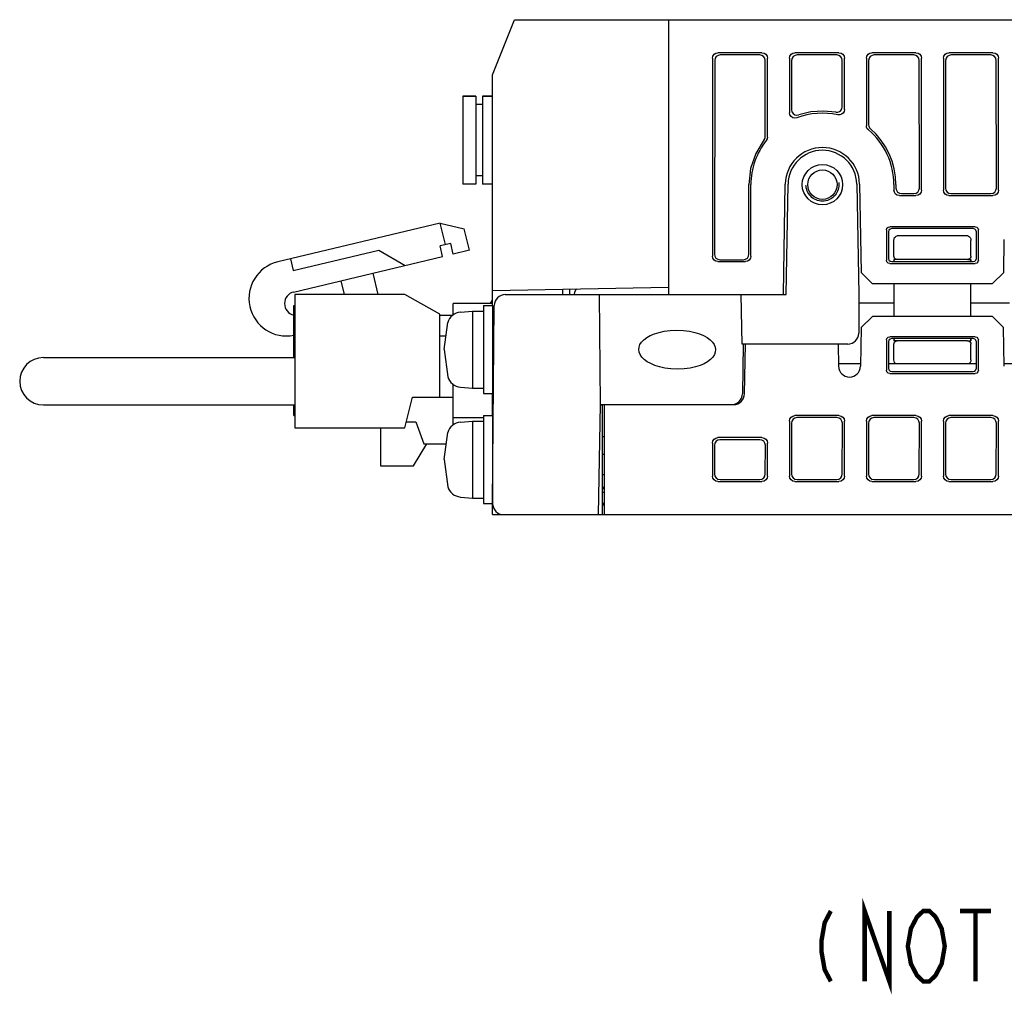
# Model space of a CAD drawing. Extents: x 60 to 814, y 62 to 540.
# Tile 16 of 25: x 567 to 657, y 96 to 185. Entities that reach past the tile are written whole.
import ezdxf

# ---------------------------------------------------------------- set-up
doc = ezdxf.new("R2010")
doc.units = 0
doc.header["$LTSCALE"] = 46.2
doc.linetypes.add('HIDDEN', pattern=[0.2, 0.1, -0.1])
for name, color, linetype in [('ALL_AXIS', 7, 'CONTINUOUS'), ('ALL_FEATURES', 7, 'CONTINUOUS'), ('ALL_NOTE', 7, 'CONTINUOUS'), ('DEFAULT_2', 8, 'HIDDEN')]:
    doc.layers.add(name, color=color, linetype=linetype)

msp = doc.modelspace()

# ---------------------------------------------------------------- linework, layer by layer
at = {"layer": 'ALL_AXIS', "color": 7, "linetype": 'CONTINUOUS'}
for p, q in [((607.3, 178.05), (607.3, 170.05)), ((607.3, 178.05), (608.5, 178.05)), ((609.1, 178.05), (610, 178.05)), ((592.02, 160.025), (592.02, 147.875)), ((602.02, 160.025), (592.02, 160.025)), ((605.22, 158.225), (602.02, 160.025)), ((607.081, 158.402), (608.2, 158.5)), ((608.2, 158.5), (608.2, 151.5)), ((608.2, 158.5), (609.2, 158.5)), ((609.2, 159), (609.2, 151)), ((609.2, 159), (610, 159)), ((610, 159), (610, 151)), ((605.6, 155), (605.944, 157.463)), ((610, 156.773), (610.146, 156.773)), ((605.6, 155), (605.944, 152.537)), ((610, 153.227), (610.115, 153.227)), ((607.081, 151.598), (608.2, 151.5)), ((608.2, 151.5), (609.2, 151.5)), ((602.02, 147.875), (602.72, 150.675)), ((609.2, 151), (610, 151)), ((609.2, 149), (609.2, 141)), ((609.2, 149), (610, 149)), ((610, 149), (610, 141.009)), ((592.02, 147.875), (602.02, 147.875)), ((599.82, 147.875), (599.82, 144.425)), ((607.081, 148.402), (608.2, 148.5)), ((608.2, 148.5), (608.2, 141.5)), ((608.2, 148.5), (609.2, 148.5)), ((605.6, 145), (605.944, 147.463)), ((620, 147.1), (620.2, 147.1)), ((610, 146.773), (610.059, 146.773)), ((620, 145.5), (620.2, 145.5)), ((599.82, 144.425), (602.82, 144.425)), ((605.6, 145), (605.944, 142.537)), ((610, 143.227), (610.028, 143.227)), ((607.081, 141.598), (608.2, 141.5)), ((608.2, 141.5), (609.2, 141.5)), ((609.2, 141), (610, 141))]:
    msp.add_line(p, q, dxfattribs=at)
for points in [[(626.83, 153.227), (626.224, 153.254), (625.682, 153.326), (625.199, 153.432), (624.772, 153.566), (624.397, 153.724), (624.075, 153.903), (623.804, 154.102), (623.589, 154.316), (623.432, 154.543), (623.338, 154.774), (623.305, 155), (623.329, 155.225), (623.413, 155.455), (623.561, 155.682), (623.769, 155.898), (624.033, 156.097), (624.35, 156.277), (624.72, 156.435), (625.143, 156.569), (625.622, 156.675), (626.16, 156.746), (626.762, 156.773)], [(626.762, 156.773), (627.368, 156.746), (627.91, 156.674), (628.393, 156.568), (628.82, 156.434), (629.194, 156.276), (629.517, 156.097), (629.787, 155.898), (630.003, 155.684), (630.16, 155.457), (630.253, 155.226), (630.286, 155), (630.262, 154.775), (630.178, 154.545), (630.031, 154.318), (629.823, 154.102), (629.559, 153.903), (629.241, 153.723), (628.872, 153.565), (628.449, 153.431), (627.97, 153.325), (627.432, 153.254), (626.83, 153.227)]]:
    msp.add_lwpolyline(points, dxfattribs=at)
for centre, radius, start, end in [((640, 170), 3.377, 1, 179), ((591.277, 159.658), 3.415, 103.36311, 281.19624), ((592.173, 159.189), 1.078, 103.36311, 256.72051), ((607.194, 157.107), 1.3, 95, 164.11915), ((607.194, 152.893), 1.3, 195.88085, 265), ((607.194, 147.107), 1.3, 95, 164.11915), ((607.194, 142.893), 1.3, 195.88085, 265)]:
    msp.add_arc(centre, radius, start, end, dxfattribs=at)
at = {"layer": 'ALL_FEATURES', "color": 7, "linetype": 'CONTINUOUS'}
for p, q in [((610, 180), (612, 185)), ((612, 185), (708.353, 185)), ((626, 185), (626, 160)), ((634.502, 182), (630.498, 182)), ((634.298, 181.796), (630.702, 181.796)), ((641.502, 182), (637.498, 182)), ((641.298, 181.796), (637.702, 181.796)), ((648.502, 182), (644.498, 182)), ((648.298, 181.796), (644.702, 181.796)), ((655.502, 182), (651.498, 182)), ((655.298, 181.796), (651.702, 181.796)), ((630, 181.502), (630, 163.498)), ((630.203, 181.299), (630.176, 163.674)), ((634.808, 174.396), (634.797, 181.299)), ((635, 174.329), (635, 181.502)), ((637, 181.502), (637, 176.536)), ((637.203, 181.299), (637.196, 176.815)), ((641.804, 177.075), (641.797, 181.299)), ((642, 176.835), (642, 181.502)), ((644, 181.502), (644, 175.361)), ((644.203, 181.299), (644.194, 175.451)), ((648.815, 169.683), (648.797, 181.299)), ((649, 169.498), (649, 181.502)), ((651, 181.502), (651, 169.498)), ((651.203, 181.299), (651.185, 169.683)), ((655.815, 169.683), (655.797, 181.299)), ((656, 169.498), (656, 181.502)), ((610, 159), (610, 180)), ((608.5, 178.05), (607.3, 178.05)), ((608.5, 178.05), (608.5, 170.05)), ((609.1, 177.3), (608.5, 177.3)), ((609.1, 178.05), (609.1, 170.05)), ((610, 178.05), (609.1, 178.05)), ((609.1, 170.8), (608.5, 170.8)), ((608.5, 170.05), (607.3, 170.05)), ((610, 170.05), (609.1, 170.05)), ((633.324, 163.674), (633.314, 170)), ((633.5, 163.498), (633.5, 170)), ((636.448, 160), (636.623, 170.059)), ((636.7, 160), (636.876, 170.055)), ((643.124, 170.055), (643.3, 160)), ((643.377, 170.059), (643.517, 162)), ((646.5, 170), (646.5, 169.498)), ((646.686, 170), (646.685, 169.683)), ((647.183, 169.184), (648.317, 169.184)), ((651.683, 169.184), (655.317, 169.184)), ((646.998, 169), (648.502, 169)), ((651.498, 169), (655.502, 169)), ((605.262, 166.49), (590.488, 162.98)), ((605.725, 164.544), (605.262, 166.49)), ((605.262, 166.49), (607.439, 165.979)), ((607.902, 164.033), (607.439, 165.979)), ((645.821, 165.88), (645.825, 163.123)), ((646, 165.701), (646, 163.299)), ((653.881, 166.18), (646.119, 166.18)), ((653.701, 166), (646.299, 166)), ((654, 163.299), (654, 165.701)), ((654.175, 163.123), (654.179, 165.88)), ((646.5, 163.5), (646.5, 164.937)), ((653.207, 165.336), (646.793, 165.336)), ((653.5, 163.5), (653.5, 164.937)), ((656.483, 162), (656.535, 165.017)), ((591.896, 162.184), (599.679, 164.033)), ((599.679, 164.033), (602.064, 162.647)), ((606.211, 164.66), (605.238, 164.429)), ((605.469, 163.456), (605.238, 164.429)), ((606.442, 163.687), (606.211, 164.66)), ((607.902, 164.033), (606.442, 163.687)), ((591.641, 163.254), (591.896, 162.184)), ((591.924, 160.238), (605.469, 163.456)), ((630.498, 163), (633.002, 163)), ((630.673, 163.175), (632.827, 163.175)), ((646.298, 163), (653.702, 163)), ((646.5, 163.199), (646.5, 163)), ((646.5, 163.197), (646.507, 163)), ((653.2, 163.2), (646.8, 163.2)), ((653.5, 163.198), (653.493, 163)), ((653.5, 163), (653.5, 163.199)), ((646.124, 162.825), (653.876, 162.825)), ((596.226, 161.26), (596.52, 160.025)), ((599.603, 160.025), (599.145, 161.953)), ((643.517, 162), (644.535, 161)), ((655.465, 161), (656.483, 162)), ((610, 160.388), (626, 160.668)), ((616.4, 160), (616.4, 160.5)), ((617, 160.51), (617, 160)), ((644.535, 161), (655.465, 161)), ((646.499, 161), (646.498, 159.25)), ((653.502, 159.25), (653.501, 161)), ((609.824, 159.2), (610, 159.5)), ((611.166, 160), (636.7, 160)), ((617.439, 160), (617.442, 160.045)), ((619.825, 150), (619.738, 160)), ((632.694, 155.5), (632.607, 160)), ((643.3, 160), (643.3, 156.5)), ((591.94, 154.275), (591.94, 159.025)), ((591.94, 159.025), (592.02, 159.025)), ((606.42, 158.12), (606.42, 159.2)), ((610, 159.2), (606.42, 159.2)), ((610.009, 141.009), (610.166, 159.009)), ((643.3, 159.25), (646.498, 159.25)), ((646.498, 159.25), (646.498, 158)), ((653.501, 158), (653.502, 159.25)), ((653.502, 159.25), (657.002, 159.25)), ((605.22, 150.675), (605.22, 158.225)), ((605.22, 158.135), (606.42, 158.135)), ((644.544, 158), (643.526, 157)), ((655.456, 158), (644.544, 158)), ((656.474, 157), (655.456, 158)), ((643.526, 157), (643.465, 153.483)), ((656.535, 153.483), (656.474, 157)), ((605.771, 156.225), (605.22, 156.225)), ((645.826, 155.876), (645.821, 153.121)), ((653.876, 156.174), (646.124, 156.174)), ((653.702, 156), (646.298, 156)), ((646.5, 156), (646.5, 155.799)), ((646.507, 156), (646.5, 155.797)), ((653.2, 155.8), (646.8, 155.8)), ((653.493, 156), (653.5, 155.796)), ((653.5, 155.799), (653.5, 156)), ((654.179, 153.121), (654.174, 155.876)), ((642.3, 155.5), (632.694, 155.5)), ((632.8, 155.5), (632.721, 150.983)), ((632.921, 150.983), (633, 155.5)), ((641.43, 155.5), (641.465, 153.483)), ((646, 155.701), (646, 153.299)), ((646.5, 154.071), (646.5, 155.5)), ((653.5, 154.071), (653.5, 155.5)), ((654, 153.299), (654, 155.701)), ((569.17, 154.275), (592.02, 154.275)), ((643.469, 153.7), (641.461, 153.7)), ((654, 153.7), (646, 153.7)), ((658.539, 153.7), (656.531, 153.7)), ((646.12, 152.821), (653.88, 152.821)), ((646.299, 153), (653.701, 153)), ((606.42, 148.12), (606.42, 151.88)), ((602.72, 150.675), (606.42, 150.675)), ((610, 149), (610, 151)), ((569.17, 149.975), (592.02, 149.975)), ((591.94, 149.025), (591.94, 149.975)), ((619.651, 140), (619.825, 150)), ((620, 149.937), (619.824, 149.94)), ((619.825, 150), (631.721, 150)), ((620, 140), (620, 149.937)), ((620.2, 140), (620.2, 150)), ((591.94, 149.025), (592.02, 149.025)), ((609.2, 148.8), (606.42, 148.8)), ((641.502, 149), (637.498, 149)), ((641.317, 148.815), (637.683, 148.815)), ((648.502, 149), (644.498, 149)), ((648.317, 148.815), (644.683, 148.815)), ((655.502, 149), (651.498, 149)), ((655.317, 148.815), (651.683, 148.815)), ((602.16, 148.435), (603.02, 148.435)), ((603.02, 148.435), (603.77, 146.435)), ((637, 148.502), (637, 143.498)), ((637.186, 148.316), (637.193, 143.691)), ((641.807, 143.691), (641.814, 148.316)), ((642, 143.498), (642, 148.502)), ((644, 148.502), (644, 143.498)), ((644.186, 148.316), (644.193, 143.691)), ((648.807, 143.691), (648.814, 148.316)), ((649, 143.498), (649, 148.502)), ((651, 148.502), (651, 143.498)), ((651.186, 148.316), (651.193, 143.691)), ((655.807, 143.691), (655.814, 148.316)), ((656, 143.498), (656, 148.502)), ((634.502, 147), (630.498, 147)), ((634.314, 146.812), (630.686, 146.812)), ((602.82, 144.425), (604.023, 146.435)), ((603.77, 146.435), (605.77, 146.435)), ((630, 146.502), (630, 143.498)), ((630.189, 146.313), (630.193, 143.691)), ((634.807, 143.691), (634.811, 146.313)), ((635, 143.498), (635, 146.502)), ((620, 143.64), (620.2, 143.643)), ((620, 142.5), (620.2, 142.5)), ((620.2, 142.333), (620, 142.336)), ((630.498, 143), (634.502, 143)), ((630.692, 143.194), (634.308, 143.194)), ((637.498, 143), (641.502, 143)), ((637.692, 143.194), (641.308, 143.194)), ((644.498, 143), (648.502, 143)), ((644.692, 143.194), (648.308, 143.194)), ((651.498, 143), (655.502, 143)), ((651.692, 143.194), (655.308, 143.194)), ((620.2, 142), (620, 142)), ((610, 140), (610, 141.009)), ((620.2, 141), (620, 141)), ((620, 140.953), (620.2, 140.953)), ((620, 140.9), (620.2, 140.9)), ((610, 140), (775.3, 140))]:
    msp.add_line(p, q, dxfattribs=at)
for points in [[(630, 181.502), (630.038, 181.693), (630.146, 181.854), (630.307, 181.962), (630.498, 182)], [(630.702, 181.796), (630.511, 181.758), (630.349, 181.651), (630.241, 181.49), (630.203, 181.299)], [(634.797, 181.299), (634.759, 181.49), (634.651, 181.651), (634.489, 181.758), (634.298, 181.796)], [(634.502, 182), (634.693, 181.962), (634.854, 181.854), (634.962, 181.693), (635, 181.502)], [(637, 181.502), (637.038, 181.693), (637.146, 181.854), (637.307, 181.962), (637.498, 182)], [(637.702, 181.796), (637.511, 181.758), (637.349, 181.651), (637.241, 181.49), (637.203, 181.299)], [(641.797, 181.299), (641.759, 181.49), (641.651, 181.651), (641.489, 181.758), (641.298, 181.796)], [(641.502, 182), (641.693, 181.962), (641.854, 181.854), (641.962, 181.693), (642, 181.502)], [(644, 181.502), (644.038, 181.693), (644.146, 181.854), (644.307, 181.962), (644.498, 182)], [(644.702, 181.796), (644.511, 181.758), (644.349, 181.651), (644.241, 181.49), (644.203, 181.299)], [(648.797, 181.299), (648.759, 181.49), (648.651, 181.651), (648.489, 181.758), (648.298, 181.796)], [(648.502, 182), (648.693, 181.962), (648.854, 181.854), (648.962, 181.693), (649, 181.502)], [(651, 181.502), (651.038, 181.693), (651.146, 181.854), (651.307, 181.962), (651.498, 182)], [(651.702, 181.796), (651.511, 181.758), (651.349, 181.651), (651.241, 181.49), (651.203, 181.299)], [(655.797, 181.299), (655.759, 181.49), (655.651, 181.651), (655.489, 181.758), (655.298, 181.796)], [(655.502, 182), (655.693, 181.962), (655.854, 181.854), (655.962, 181.693), (656, 181.502)], [(637.676, 176.07), (637.489, 176.037), (637.299, 176.078), (637.144, 176.184), (637.036, 176.348), (637, 176.536)], [(637.196, 176.815), (637.232, 176.627), (637.338, 176.464), (637.49, 176.358), (637.669, 176.316), (637.853, 176.342)], [(641.216, 176.584), (640.089, 176.695), (638.952, 176.613), (637.853, 176.342)], [(641.216, 176.584), (641.389, 176.583), (641.556, 176.643), (641.687, 176.753), (641.774, 176.905), (641.804, 177.075)], [(642, 176.835), (641.968, 176.659), (641.875, 176.504), (641.737, 176.395), (641.57, 176.341), (641.395, 176.349)], [(644.194, 175.451), (644.214, 175.31), (644.274, 175.18), (644.367, 175.073)], [(644.178, 174.979), (644.082, 175.087), (644.021, 175.218), (644, 175.361)], [(646.686, 170), (646.648, 170.719), (646.533, 171.429), (646.343, 172.123), (646.08, 172.792), (645.746, 173.428), (645.346, 174.025), (644.884, 174.576), (644.367, 175.073)], [(634.704, 174.091), (633.944, 172.843), (633.473, 171.456), (633.314, 170)], [(634.704, 174.091), (634.781, 174.235), (634.808, 174.396)], [(635, 174.329), (634.973, 174.167), (634.893, 174.021)], [(646.998, 169), (646.807, 169.038), (646.646, 169.146), (646.538, 169.307), (646.5, 169.498)], [(646.685, 169.683), (646.723, 169.492), (646.83, 169.33), (646.992, 169.222), (647.183, 169.184)], [(648.317, 169.184), (648.508, 169.222), (648.67, 169.33), (648.777, 169.492), (648.815, 169.683)], [(649, 169.498), (648.962, 169.307), (648.854, 169.146), (648.693, 169.038), (648.502, 169)], [(651.498, 169), (651.307, 169.038), (651.146, 169.146), (651.038, 169.307), (651, 169.498)], [(651.185, 169.683), (651.223, 169.492), (651.33, 169.33), (651.492, 169.222), (651.683, 169.184)], [(655.317, 169.184), (655.508, 169.222), (655.67, 169.33), (655.777, 169.492), (655.815, 169.683)], [(656, 169.498), (655.962, 169.307), (655.854, 169.146), (655.693, 169.038), (655.502, 169)], [(645.821, 165.88), (645.86, 166.03), (645.97, 166.139), (646.119, 166.18)], [(646.299, 166), (646.149, 165.96), (646.04, 165.851), (646, 165.701)], [(654, 165.701), (653.96, 165.851), (653.851, 165.96), (653.701, 166)], [(653.881, 166.18), (654.03, 166.139), (654.14, 166.03), (654.179, 165.88)], [(646.5, 164.937), (646.517, 165.074), (646.563, 165.186), (646.63, 165.27), (646.709, 165.32), (646.793, 165.336)], [(653.207, 165.336), (653.291, 165.32), (653.37, 165.27), (653.437, 165.186), (653.483, 165.074), (653.5, 164.937)], [(630.498, 163), (630.307, 163.038), (630.146, 163.146), (630.038, 163.307), (630, 163.498)], [(630.176, 163.674), (630.214, 163.483), (630.321, 163.321), (630.482, 163.213), (630.673, 163.175)], [(632.827, 163.175), (633.018, 163.213), (633.179, 163.321), (633.286, 163.483), (633.324, 163.674)], [(633.5, 163.498), (633.462, 163.307), (633.354, 163.146), (633.193, 163.038), (633.002, 163)], [(646.124, 162.825), (645.974, 162.865), (645.865, 162.974), (645.825, 163.123)], [(646, 163.299), (646.04, 163.149), (646.149, 163.04), (646.298, 163)], [(646.8, 163.2), (646.707, 163.215), (646.624, 163.257), (646.557, 163.323), (646.515, 163.407), (646.5, 163.5)], [(646.8, 163.199), (646.7, 163.197), (646.6, 163.197), (646.5, 163.199)], [(653.5, 163.5), (653.485, 163.407), (653.443, 163.323), (653.376, 163.257), (653.293, 163.215), (653.2, 163.2)], [(653.2, 163.199), (653.3, 163.197), (653.4, 163.197), (653.5, 163.199)], [(653.702, 163), (653.851, 163.04), (653.96, 163.149), (654, 163.299)], [(654.175, 163.123), (654.135, 162.974), (654.026, 162.865), (653.876, 162.825)], [(617.657, 160.522), (617.562, 160.407), (617.467, 160.192), (617.442, 160.045)], [(645.826, 155.876), (645.866, 156.025), (645.975, 156.134), (646.124, 156.174)], [(646.298, 156), (646.149, 155.96), (646.04, 155.851), (646, 155.701)], [(646.5, 155.5), (646.515, 155.593), (646.557, 155.676), (646.624, 155.743), (646.707, 155.785), (646.8, 155.8)], [(646.8, 155.799), (646.7, 155.795), (646.6, 155.795), (646.5, 155.798)], [(653.2, 155.8), (653.293, 155.785), (653.376, 155.743), (653.443, 155.676), (653.485, 155.593), (653.5, 155.5)], [(653.2, 155.799), (653.3, 155.795), (653.4, 155.795), (653.5, 155.798)], [(654, 155.701), (653.96, 155.851), (653.851, 155.96), (653.702, 156)], [(653.876, 156.174), (654.025, 156.134), (654.134, 156.025), (654.174, 155.876)], [(646.683, 153.7), (646.613, 153.755), (646.554, 153.838), (646.515, 153.944), (646.5, 154.071)], [(653.5, 154.071), (653.485, 153.944), (653.446, 153.838), (653.387, 153.755), (653.317, 153.7)], [(646.12, 152.821), (645.97, 152.861), (645.861, 152.971), (645.821, 153.121)], [(646, 153.299), (646.04, 153.149), (646.149, 153.04), (646.299, 153)], [(653.701, 153), (653.851, 153.04), (653.96, 153.149), (654, 153.299)], [(654.179, 153.121), (654.139, 152.971), (654.03, 152.861), (653.88, 152.821)], [(637, 148.502), (637.038, 148.693), (637.146, 148.854), (637.307, 148.962), (637.498, 149)], [(637.683, 148.815), (637.492, 148.777), (637.331, 148.669), (637.224, 148.508), (637.186, 148.316)], [(641.814, 148.316), (641.776, 148.508), (641.669, 148.669), (641.508, 148.777), (641.317, 148.815)], [(641.502, 149), (641.693, 148.962), (641.854, 148.854), (641.962, 148.693), (642, 148.502)], [(644, 148.502), (644.038, 148.693), (644.146, 148.854), (644.307, 148.962), (644.498, 149)], [(644.683, 148.815), (644.492, 148.777), (644.331, 148.669), (644.224, 148.508), (644.186, 148.316)], [(648.814, 148.316), (648.776, 148.508), (648.669, 148.669), (648.508, 148.777), (648.317, 148.815)], [(648.502, 149), (648.693, 148.962), (648.854, 148.854), (648.962, 148.693), (649, 148.502)], [(651, 148.502), (651.038, 148.693), (651.146, 148.854), (651.307, 148.962), (651.498, 149)], [(651.683, 148.815), (651.492, 148.777), (651.331, 148.669), (651.224, 148.508), (651.186, 148.316)], [(655.814, 148.316), (655.776, 148.508), (655.669, 148.669), (655.508, 148.777), (655.317, 148.815)], [(655.502, 149), (655.693, 148.962), (655.854, 148.854), (655.962, 148.693), (656, 148.502)], [(630, 146.502), (630.038, 146.693), (630.146, 146.854), (630.307, 146.962), (630.498, 147)], [(630.686, 146.812), (630.495, 146.774), (630.334, 146.666), (630.227, 146.504), (630.189, 146.313)], [(634.811, 146.313), (634.773, 146.504), (634.666, 146.666), (634.505, 146.774), (634.314, 146.812)], [(634.502, 147), (634.693, 146.962), (634.854, 146.854), (634.962, 146.693), (635, 146.502)], [(630.498, 143), (630.307, 143.038), (630.146, 143.146), (630.038, 143.307), (630, 143.498)], [(630.193, 143.691), (630.231, 143.5), (630.339, 143.339), (630.501, 143.232), (630.692, 143.194)], [(634.308, 143.194), (634.499, 143.232), (634.661, 143.339), (634.769, 143.5), (634.807, 143.691)], [(635, 143.498), (634.962, 143.307), (634.854, 143.146), (634.693, 143.038), (634.502, 143)], [(637.498, 143), (637.307, 143.038), (637.146, 143.146), (637.038, 143.307), (637, 143.498)], [(637.193, 143.691), (637.231, 143.5), (637.339, 143.339), (637.501, 143.232), (637.692, 143.194)], [(641.308, 143.194), (641.499, 143.232), (641.661, 143.339), (641.769, 143.5), (641.807, 143.691)], [(642, 143.498), (641.962, 143.307), (641.854, 143.146), (641.693, 143.038), (641.502, 143)], [(644.498, 143), (644.307, 143.038), (644.146, 143.146), (644.038, 143.307), (644, 143.498)], [(644.193, 143.691), (644.231, 143.5), (644.339, 143.339), (644.501, 143.232), (644.692, 143.194)], [(648.308, 143.194), (648.499, 143.232), (648.661, 143.339), (648.769, 143.5), (648.807, 143.691)], [(649, 143.498), (648.962, 143.307), (648.854, 143.146), (648.693, 143.038), (648.502, 143)], [(651.498, 143), (651.307, 143.038), (651.146, 143.146), (651.038, 143.307), (651, 143.498)], [(651.193, 143.691), (651.231, 143.5), (651.339, 143.339), (651.501, 143.232), (651.692, 143.194)], [(655.308, 143.194), (655.499, 143.232), (655.661, 143.339), (655.769, 143.5), (655.807, 143.691)], [(656, 143.498), (655.962, 143.307), (655.854, 143.146), (655.693, 143.038), (655.502, 143)]]:
    msp.add_lwpolyline(points, dxfattribs=at)
at = {"layer": 'ALL_FEATURES', "color": 1, "linetype": 'CONTINUOUS', "const_width": 0.084}
msp.add_lwpolyline([(620, 147.1), (620.2, 147.1)], dxfattribs=at)
at = {"layer": 'ALL_FEATURES', "color": 7, "linetype": 'CONTINUOUS'}
for radius in [1.837, 1.337]:
    msp.add_circle((640, 170), radius, dxfattribs=at)
for centre, radius, start, end in [((640, 170), 6.5, 77.60701, 110.94747), ((640, 170), 6.5, 0, 50.00206), ((640, 170), 6.5, 141.78139, 180), ((640, 170), 3.125, 1, 179), ((611.166, 159), 1, 90, 179.5), ((642.3, 156.5), 1, 270, 360), ((569.17, 152.125), 2.15, 90, 270), ((642.465, 153.5), 1, 181, 359), ((631.721, 151), 1, 270, 359), ((631.921, 151), 1, 270, 359), ((611.009, 141), 1, 179.5, 270)]:
    msp.add_arc(centre, radius, start, end, dxfattribs=at)
at = {"layer": 'ALL_NOTE', "color": 2, "linetype": 'CONTINUOUS', "const_width": 0.4}
for points in [[(643.842, 97.557), (643.842, 103.957), (646.082, 97.557), (646.082, 103.957)], [(640.762, 103.957), (640.202, 102.89), (639.922, 101.29), (639.922, 100.224), (640.202, 98.624), (640.762, 97.557)], [(650.562, 98.624), (650.282, 98.09), (649.722, 97.557), (649.162, 97.557), (648.602, 98.09), (648.322, 98.624), (648.042, 99.157), (647.762, 100.757), (648.042, 102.357), (648.322, 102.89), (648.602, 103.424), (649.162, 103.957), (649.722, 103.957), (650.282, 103.424), (650.562, 102.89), (650.842, 102.357), (651.122, 100.757), (650.842, 99.157), (650.562, 98.624)], [(652.522, 103.957), (655.322, 103.957)], [(653.922, 103.957), (653.922, 97.557)]]:
    msp.add_lwpolyline(points, dxfattribs=at)
at = {"layer": 'DEFAULT_2', "color": 8, "linetype": 'HIDDEN'}
for p, q in [((610.148, 157), (610, 157)), ((610.113, 153), (610, 153)), ((610.061, 147), (610, 147)), ((610.026, 143), (610, 143))]:
    msp.add_line(p, q, dxfattribs=at)
msp.add_circle((640, 170), 1.5, dxfattribs=at)

doc.saveas('drawing.dxf')
